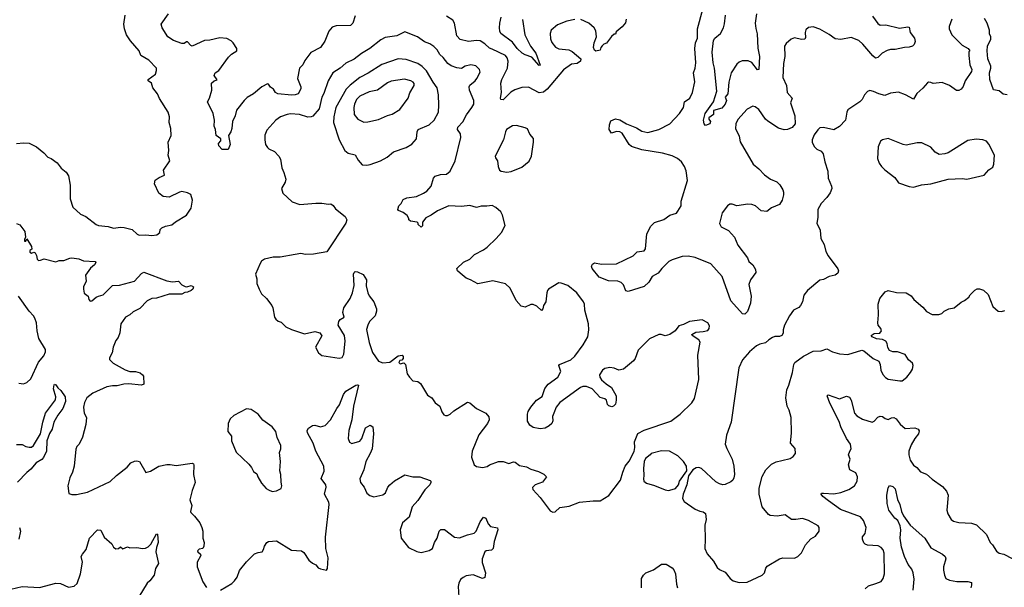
# Model space of a CAD drawing. Extents: x 1839239 to 1929705, y 762242 to 910352.
# Tile 114 of 256: x 1894413 to 1902929, y 781199 to 786104. Entities that reach past the tile are written whole.
import ezdxf

# ---------------------------------------------------------------- set-up
doc = ezdxf.new("R2010")
doc.units = 0

msp = doc.modelspace()

# ---------------------------------------------------------------- linework, layer by layer
at = {"layer": '0CON10XD'}
for points in [[(1901788.8, 786135), (1901835, 786071.4), (1901855, 786058.5), (1901905, 786060.8), (1902022.1, 786032.1), (1902095, 786043.8), (1902105, 786040), (1902116, 785995), (1902152, 785945), (1902158.8, 785915), (1902150.7, 785889.3), (1902135, 785876.7), (1902105, 785866.2), (1902065, 785864.3), (1901985, 785845.5), (1901945, 785846.4), (1901915, 785839.5), (1901874.2, 785815), (1901835, 785778.6), (1901815, 785772.5), (1901791.4, 785791.4), (1901705, 785893.3), (1901670, 785925), (1901605, 785950.4), (1901515, 785932.9), (1901465, 785940), (1901415, 785977.5), (1901335, 786022), (1901275, 786044), (1901235, 786036), (1901212.7, 786017.3), (1901206.2, 785995), (1901210.7, 785949.3), (1901203.6, 785936.4), (1901175, 785932), (1901115, 785947.5), (1901085, 785936.2), (1901041.1, 785898.9), (1901027.5, 785875), (1901032, 785785), (1901020, 785725), (1901013.8, 785605), (1901046.7, 785535), (1901051.2, 785475), (1901093.3, 785425), (1901080, 785385), (1901117.7, 785275), (1901121.1, 785205), (1901095, 785174), (1901055, 785155.5), (1901025, 785152.5), (1900975, 785165.6), (1900885, 785228), (1900864.2, 785245), (1900805, 785328.8), (1900775, 785352.5), (1900755, 785357.5), (1900705, 785330), (1900625, 785242), (1900606.7, 785205), (1900603.1, 785165), (1900637.3, 785097.3), (1900645, 785047.5), (1900756.2, 784855), (1900805.5, 784815.5), (1900855, 784764), (1900906.8, 784726.8), (1900962.3, 784702.3), (1900988.3, 784678.3), (1901013.8, 784635), (1901018, 784615), (1901018.8, 784591.2), (1901008.6, 784545), (1900985, 784508.6), (1900915, 784478.2), (1900875, 784447.8), (1900825, 784452.9), (1900776, 784495), (1900745, 784506.9), (1900711.2, 784511.2), (1900615, 784496.2), (1900575, 784510), (1900555, 784510), (1900533.8, 784495), (1900490, 784435), (1900466, 784344), (1900480, 784315), (1900545, 784283.8), (1900594.4, 784224.4), (1900624.2, 784155), (1900707.3, 784047.3), (1900720, 784015), (1900753.8, 783985), (1900778, 783945), (1900779.5, 783920.5), (1900735, 783857.5), (1900718.8, 783815), (1900740, 783715), (1900733.6, 783653.6), (1900706.8, 783583.2), (1900685, 783560), (1900665, 783563.3), (1900565, 783676), (1900490, 783885), (1900390, 783995), (1900255, 784050), (1900195, 784059.4), (1900143, 784057), (1900055, 784030), (1900026.2, 784015), (1899966.7, 783955), (1899936.7, 783915), (1899884.3, 783885.7), (1899854.1, 783835.9), (1899815, 783800), (1899675, 783756.7), (1899655, 783762.5), (1899634.2, 783814.2), (1899614.2, 783834.2), (1899585, 783844), (1899505, 783846.7), (1899425, 783880), (1899363.3, 783955), (1899357.5, 783975), (1899367, 783993), (1899385, 784003.3), (1899445, 783992.9), (1899575, 783993.8), (1899718.8, 784065), (1899755, 784098.6), (1899814.1, 784105.9), (1899826.1, 784123.9), (1899837.5, 784255), (1899871.2, 784318.8), (1899905, 784350.6), (1899985, 784376.5), (1900035, 784415.8), (1900095, 784432.9), (1900105, 784449.2), (1900133.1, 784495), (1900133.9, 784536.1), (1900189.4, 784715), (1900178.8, 784798.8), (1900163.8, 784835), (1900136.2, 784875), (1900103.3, 784905), (1900055, 784928.6), (1899971.7, 784951.7), (1899795, 784980), (1899705, 785009.2), (1899685.6, 785025.6), (1899625, 785123.3), (1899605, 785136.2), (1899575, 785137.5), (1899532.5, 785122.5), (1899510, 785155), (1899513.3, 785195), (1899525, 785230), (1899566.4, 785246.4), (1899605, 785238.8), (1899662.5, 785205), (1899748.9, 785168.9), (1899795, 785140), (1899845, 785129.5), (1899941.2, 785155), (1900035.8, 785205), (1900121.1, 785295), (1900155.6, 785345), (1900164, 785395), (1900208, 785425), (1900232.2, 785475), (1900253, 785567), (1900242.2, 785645), (1900255.4, 785685), (1900261.3, 785731.3), (1900253.1, 785855), (1900257.3, 785905), (1900275.5, 785945), (1900275.7, 786024.3), (1900322.5, 786195)], [(1894384, 785034), (1894445, 785041.4), (1894495, 785038), (1894556.6, 785006.6), (1894622.5, 784955), (1894655, 784917.5), (1894686, 784906), (1894737, 784867), (1894771.3, 784821.3), (1894815, 784786.2), (1894835.5, 784755.5), (1894849.4, 784675), (1894850, 784555), (1894871.2, 784485), (1894937.5, 784425), (1894985, 784403.8), (1895073.3, 784335), (1895095, 784326.2), (1895177.7, 784317.7), (1895225, 784304.2), (1895285, 784310.8), (1895315, 784307.5), (1895385, 784290), (1895429.7, 784249.7), (1895445, 784242.9), (1895504.2, 784245.8), (1895555, 784240), (1895597.5, 784245), (1895626.1, 784263.9), (1895628.3, 784291.7), (1895642.5, 784305), (1895675, 784320), (1895729.1, 784330.9), (1895761.7, 784358.3), (1895855, 784413.8), (1895895.8, 784475), (1895908, 784545), (1895892.3, 784592.3), (1895865, 784608), (1895815, 784618.8), (1895795, 784614), (1895705, 784570.8), (1895655, 784576.2), (1895616.2, 784605), (1895577.5, 784685), (1895583.6, 784716.4), (1895619.3, 784740.7), (1895665, 784760), (1895657.5, 784805), (1895711.2, 784885), (1895696, 784935), (1895703.3, 784975), (1895696.7, 785045), (1895723.3, 785105), (1895719.2, 785165), (1895706.2, 785215), (1895708, 785265), (1895696, 785305), (1895622.6, 785422.6), (1895604.5, 785464.5), (1895563.3, 785515), (1895553.8, 785555), (1895523.3, 785575), (1895525, 785586.2), (1895586, 785635), (1895596.2, 785665), (1895596.2, 785685), (1895530, 785755), (1895460, 785795), (1895446.1, 785836.1), (1895370.6, 785920.6), (1895336, 785975), (1895319.2, 786025), (1895314.2, 786065), (1895324.3, 786144.3)], [(1897313, 786137), (1897294.4, 786075), (1897275, 786055.6), (1897149.5, 786050.5), (1897115, 786040), (1897086.2, 786005), (1897051, 785919), (1897015, 785863.5), (1896930.2, 785819.8), (1896878.3, 785751.7), (1896862, 785715), (1896832.5, 785685), (1896816.7, 785595), (1896844.2, 785525), (1896844.1, 785505.9), (1896820, 785465), (1896795.6, 785454.4), (1896765, 785451.4), (1896645, 785463.8), (1896626.7, 785475), (1896606.7, 785505), (1896582.3, 785522.3), (1896565, 785547.5), (1896555, 785550), (1896506.7, 785525), (1896435.4, 785464.6), (1896378.9, 785431.1), (1896353, 785407), (1896287.2, 785322.8), (1896275.3, 785274.7), (1896254.4, 785225), (1896247.5, 785165), (1896237.5, 785135), (1896218.6, 785105), (1896233.9, 785026.1), (1896215, 784982.5), (1896165, 784983.3), (1896136, 785015), (1896132.9, 785035), (1896151.2, 785058.8), (1896153.5, 785075), (1896113.3, 785103.3), (1896106, 785155), (1896096, 785185), (1896098.1, 785235), (1896086.9, 785295), (1896037.5, 785395), (1896053.9, 785426.1), (1896073.8, 785495), (1896071.2, 785555), (1896095, 785577.5), (1896120, 785585), (1896093.6, 785623.6), (1896102.5, 785645), (1896133.9, 785666.1), (1896218.8, 785781.2), (1896245, 785806.7), (1896290, 785835), (1896290, 785855), (1896260, 785905), (1896242.7, 785922.7), (1896203, 785943), (1896145, 785946.7), (1896056.4, 785926.4), (1896010, 785925), (1895905, 785876.2), (1895892.3, 785882.3), (1895865, 785912.5), (1895855, 785912.5), (1895835, 785898.8), (1895815, 785898), (1895743.3, 785925), (1895695, 785956), (1895644, 786035), (1895636.2, 786065), (1895700, 786155)], [(1899215, 786106), (1899145, 786092.9), (1899065, 786059.2), (1899010, 786015), (1899000.8, 785985), (1899005, 785940), (1899016.8, 785906.8), (1899048.5, 785868.5), (1899075, 785853.5), (1899163, 785843), (1899190.9, 785830.9), (1899265.9, 785765.9), (1899262.5, 785745), (1899235, 785726.7), (1899185, 785721.2), (1899115, 785672.5), (1898974.6, 785505.4), (1898942.7, 785477.3), (1898905, 785473.3), (1898815, 785521.2), (1898755, 785518.8), (1898695, 785497.1), (1898662.1, 785477.9), (1898595, 785411.4), (1898575, 785414), (1898571.4, 785425), (1898579.1, 785475), (1898574.6, 785555), (1898582, 785588), (1898632.9, 785685), (1898638.9, 785745), (1898629.4, 785775), (1898615, 785795.6), (1898499.2, 785850.8), (1898475, 785859.4), (1898435.9, 785895.9), (1898395, 785920.5), (1898363.6, 785923.6), (1898294.2, 785915.8), (1898222.8, 785932.8), (1898194.7, 785965), (1898173.1, 786075), (1898159.3, 786099.3), (1898105.6, 786135.6)], [(1898760.7, 786105), (1898783, 785973), (1898832.1, 785875), (1898876.4, 785815), (1898915, 785712.5), (1898905, 785710), (1898841.8, 785781.8), (1898785, 785799.6), (1898758.5, 785815), (1898716.5, 785855), (1898675, 785910.6), (1898573.8, 785985), (1898565.5, 786005), (1898563.9, 786035), (1898565.5, 786075), (1898576.9, 786125)], [(1899659.5, 786109.5), (1899653.9, 786076.1), (1899625, 786042.5), (1899571.7, 785998.3), (1899565, 785980), (1899555, 785980), (1899530.7, 785959.3), (1899489.3, 785900.7), (1899465, 785892.5), (1899450.7, 785879.3), (1899440, 785865), (1899435, 785840), (1899395, 785832.5), (1899385, 785840), (1899376.7, 785865), (1899382.5, 785905), (1899401.4, 785955), (1899395, 786007.5), (1899381.9, 786035), (1899335, 786075.7), (1899266.8, 786106.8)], [(1902475, 786110), (1902451.2, 786045), (1902452, 786025), (1902475, 785973.8), (1902565, 785883.8), (1902617.5, 785855), (1902630, 785835), (1902623.6, 785826.4), (1902622, 785795), (1902631.8, 785715), (1902647.5, 785675), (1902644.2, 785655.8), (1902590, 785575), (1902574.2, 785525.8), (1902555, 785503.8), (1902535, 785492.5), (1902515, 785492.5), (1902455, 785536.7), (1902393, 785563), (1902315, 785553.3), (1902295, 785562.5), (1902275, 785563.3), (1902265, 785560), (1902225.9, 785514.1), (1902172.1, 785467.9), (1902145, 785416.7), (1902075, 785454.2), (1902015, 785477.5), (1901945, 785469.2), (1901895, 785448.6), (1901845, 785462.5), (1901797.5, 785485), (1901765, 785491.2), (1901745, 785483.3), (1901721.2, 785455), (1901698.8, 785415), (1901680, 785395), (1901576.2, 785325), (1901566, 785305), (1901556.2, 785235), (1901505, 785180), (1901455, 785154), (1901365, 785174.2), (1901335, 785168.8), (1901315, 785153.3), (1901285, 785110), (1901266.7, 785065), (1901266.7, 785045), (1901285, 785007.5), (1901306.4, 784986.4), (1901345, 784967.5), (1901363.9, 784943.9), (1901377.5, 784875), (1901403.8, 784795), (1901406.7, 784735), (1901435.9, 784665.9), (1901437.5, 784645), (1901422.1, 784607.9), (1901393.1, 784566.9), (1901345, 784516.7), (1901317.5, 784465), (1901317.5, 784395), (1901308, 784345), (1901337.5, 784285), (1901343, 784213), (1901371.7, 784161.7), (1901385, 784100), (1901404.5, 784064.5), (1901490.5, 783950.5), (1901493.8, 783935), (1901488.8, 783915), (1901467, 783897), (1901415, 783885.8), (1901365, 783860), (1901335, 783854), (1901226, 783765), (1901196.1, 783723.9), (1901183.8, 783665), (1901165.6, 783634.4), (1901151.7, 783618.3), (1901107.3, 783592.7), (1901070, 783545), (1901027.5, 783465), (1901016.7, 783425), (1901016.7, 783395), (1901003.9, 783376.1), (1900985, 783366.2), (1900945, 783365.7), (1900925, 783359.2), (1900891.7, 783338.3), (1900865, 783311.2), (1900815, 783300), (1900786.7, 783285), (1900725, 783233.8), (1900664.2, 783165.8), (1900632.5, 783095), (1900565.9, 782625.9), (1900525.8, 782515), (1900515.8, 782435), (1900528.1, 782398.1), (1900574, 782305), (1900590.8, 782245), (1900596, 782175), (1900591.2, 782145), (1900580, 782125), (1900565, 782111.2), (1900515, 782088.1), (1900495, 782085.7), (1900465, 782092.9), (1900435, 782110.8), (1900310, 782225), (1900286.4, 782233.6), (1900265, 782231.2), (1900236.1, 782213.9), (1900196.4, 782163.6), (1900183.3, 782085), (1900151.2, 782005), (1900146.4, 781966.4), (1900160.5, 781940.5), (1900255, 781873.3), (1900295, 781856.7), (1900325, 781852.5), (1900346.1, 781836.1), (1900350, 781785), (1900337.5, 781735), (1900342.5, 781615), (1900338.8, 781535), (1900357.7, 781487.7), (1900414.3, 781424.3), (1900445, 781371.2), (1900465, 781353.8), (1900515, 781328.8), (1900558, 781275), (1900585, 781255.8), (1900635, 781240)], [(1900786.7, 786155), (1900774.5, 786075), (1900779.1, 786029.1), (1900792.8, 785982.8), (1900797.8, 785857.8), (1900813, 785787), (1900806.7, 785673.3), (1900795, 785670), (1900745, 785735.6), (1900715, 785747.8), (1900660.8, 785749.2), (1900635, 785737.8), (1900615, 785720), (1900565.3, 785645), (1900547.4, 785565), (1900538.5, 785465), (1900514.3, 785435), (1900526.4, 785405), (1900515, 785373.1), (1900485, 785339.5), (1900415, 785318.8), (1900415, 785283.8), (1900374.3, 785255), (1900372.9, 785245), (1900388.9, 785225), (1900382, 785205), (1900345, 785190), (1900333.8, 785205), (1900326.7, 785235), (1900342.1, 785295), (1900414.4, 785395), (1900442.8, 785487.2), (1900421.8, 785685), (1900410.5, 785730.5), (1900403.6, 785825), (1900412.5, 785925), (1900425.5, 785945), (1900475.7, 785984.3), (1900501.8, 786035), (1900510.1, 786069.9), (1900518.2, 786145)], [(1902954.1, 785454.1), (1902920.5, 785460.5), (1902885, 785490), (1902835, 785497.5), (1902803.8, 785586.2), (1902800, 785645), (1902813.3, 785685), (1902813, 785703), (1902787.5, 785765), (1902780, 785835), (1902783.6, 785876.4), (1902812.5, 785935), (1902812.5, 785955), (1902801.7, 785981.7), (1902801.2, 786015), (1902781.2, 786075), (1902756.7, 786115)], [(1899025, 781847.5), (1899045, 781852.5), (1899085, 781887.5), (1899165, 781898.8), (1899254.5, 781935.5), (1899372.4, 781947.6), (1899435, 781947.1), (1899507.6, 781992.4), (1899610, 782125), (1899628.8, 782195), (1899650, 782245), (1899685, 782290), (1899726.4, 782373.6), (1899733, 782407), (1899731.2, 782455), (1899760.7, 782529.3), (1899815, 782556.7), (1900044.2, 782635.8), (1900125, 782696.2), (1900225.4, 782794.6), (1900249.8, 782830.2), (1900287.3, 782995), (1900277.5, 783205), (1900297.3, 783317.3), (1900287.6, 783337.6), (1900230, 783375), (1900226.7, 783385), (1900262.5, 783405), (1900325, 783409.1), (1900365, 783419.2), (1900376, 783435), (1900378.3, 783458.3), (1900365, 783483.3), (1900315, 783510), (1900205, 783496.2), (1900155, 783470), (1900115, 783457.5), (1900082.5, 783415), (1900035, 783383.3), (1899995, 783372.5), (1899960, 783385), (1899940, 783385), (1899860, 783345), (1899762.7, 783247.3), (1899736.2, 783175), (1899723.3, 783155), (1899635, 783083.3), (1899595, 783076.2), (1899555, 783092), (1899517.3, 783097.3), (1899475, 783089.4), (1899455, 783076), (1899428.8, 783035), (1899431.2, 783015), (1899445, 782993.3), (1899485, 782956.7), (1899532.5, 782925), (1899572.5, 782855), (1899573.3, 782815), (1899567, 782783), (1899550, 782765), (1899535, 782760), (1899508.3, 782768.3), (1899498.3, 782778.3), (1899487.5, 782815), (1899475, 782827.5), (1899435, 782840), (1899365, 782914), (1899315.6, 782935.6), (1899284.3, 782935.7), (1899263.4, 782926.6), (1899084.5, 782795.5), (1899054.2, 782755), (1899032, 782705), (1899022, 782675), (1899023.6, 782636.4), (1899016.7, 782615), (1898992.5, 782595), (1898957.5, 782575), (1898915, 782567.5), (1898855, 782578.9), (1898825, 782599.2), (1898805.7, 782635), (1898805.8, 782695), (1898812.1, 782717.9), (1898834.5, 782755.5), (1898883.3, 782815), (1898931.7, 782848.3), (1898954.1, 782915.9), (1898982.5, 782955), (1899066, 783015), (1899092, 783065), (1899076.7, 783115), (1899082.5, 783125), (1899180, 783165), (1899215, 783196.2), (1899285.8, 783295), (1899325.7, 783365), (1899336.4, 783423.6), (1899332.9, 783475), (1899302, 783595), (1899297.5, 783645), (1899288.8, 783665), (1899231.4, 783745), (1899155, 783808.1), (1899095, 783828.8), (1899075, 783830), (1898987.5, 783775), (1898977.5, 783765), (1898971.2, 783745), (1898963.3, 783666.7), (1898943.3, 783635), (1898937.5, 783605), (1898925, 783590), (1898885, 783627.5), (1898855, 783643.3), (1898835, 783642.5), (1898785, 783620), (1898749.5, 783629.5), (1898706.8, 783676.8), (1898655.4, 783785.4), (1898615, 783822), (1898505, 783847.1), (1898375, 783822.9), (1898313.3, 783855), (1898275, 783872), (1898222.5, 783912.5), (1898200.8, 783935), (1898194.5, 783955.5), (1898250.2, 784009.8), (1898305, 784035.8), (1898346.2, 784075), (1898425, 784114.3), (1898455, 784138), (1898535, 784213.8), (1898578.8, 784265), (1898611.2, 784325), (1898590, 784415), (1898575, 784443.3), (1898532.3, 784482.3), (1898499.5, 784499.5), (1898452.3, 784492.3), (1898405, 784493.8), (1898365, 784481.2), (1898305, 784498.8), (1898235, 784491.2), (1898124.1, 784495.9), (1898026, 784454), (1897972.5, 784415), (1897925, 784393.3), (1897897.5, 784355), (1897897, 784323), (1897885, 784310), (1897860, 784335), (1897860, 784345), (1897850, 784355), (1897793, 784363), (1897780, 784375), (1897780, 784385), (1897763, 784413), (1897728.3, 784438.3), (1897690, 784455), (1897682.5, 784465), (1897692.5, 784495), (1897713.6, 784516.4), (1897730.7, 784549.3), (1897760, 784565), (1897845, 784577.5), (1897906.1, 784603.9), (1897935, 784622.5), (1897972.5, 784665), (1897993.3, 784735), (1898007, 784753), (1898053.9, 784766.1), (1898105, 784768.8), (1898135, 784796.2), (1898179.5, 784885), (1898229.6, 785085), (1898225, 785116.7), (1898200, 785155), (1898202, 785175), (1898247.1, 785222.9), (1898276.5, 785283.5), (1898324.3, 785345), (1898340, 785375), (1898341.2, 785405), (1898302.5, 785495), (1898300, 785525), (1898305, 785537.5), (1898352.5, 785575), (1898366.7, 785595), (1898395, 785650), (1898388.8, 785675), (1898357.5, 785705), (1898315, 785713.8), (1898265, 785703.3), (1898235, 785683.8), (1898195, 785687.1), (1898145, 785704.4), (1898116.9, 785725), (1898075, 785778.6), (1898045.7, 785805), (1898022.7, 785842.7), (1897995, 785872.5), (1897961.2, 785895), (1897915, 785914.3), (1897853.3, 785955), (1897745, 785998.8), (1897675, 785964.4), (1897575, 785951.4), (1897535, 785930), (1897442.5, 785855), (1897368.6, 785811.4), (1897306.5, 785763.5), (1897232.6, 785727.4), (1897185, 785685.7), (1897121.4, 785645), (1897080.6, 785575), (1897042.7, 785467.3), (1897025.6, 785435), (1897003.1, 785335), (1896948.1, 785271.9), (1896935, 785264.4), (1896905, 785261.8), (1896834, 785284), (1896755, 785289.6), (1896725, 785285.9), (1896668.8, 785265), (1896628.6, 785235), (1896551.1, 785148.9), (1896534.4, 785105.6), (1896532.9, 785065), (1896539.2, 785025), (1896555, 784998.8), (1896567.3, 784987.3), (1896616.4, 784966.4), (1896655, 784923.8), (1896668.3, 784898.3), (1896680, 784825), (1896698.1, 784785), (1896714.2, 784725), (1896709.1, 784700.9), (1896676.7, 784645), (1896688.8, 784605), (1896770.3, 784530.3), (1896835, 784506), (1896975, 784517.8), (1897025, 784518.6), (1897085, 784510), (1897105, 784513.3), (1897125, 784500), (1897145, 784470.8), (1897227.5, 784405), (1897242.5, 784375), (1897232.5, 784345), (1897070.7, 784099.3), (1896955, 784078), (1896885, 784076.2), (1896845, 784084), (1896795, 784074), (1896665, 784053.5), (1896605, 784052.5), (1896530, 784035), (1896505, 784016.7), (1896491.7, 783998.3), (1896453.3, 783905), (1896462.5, 783865), (1896463.3, 783825), (1896483.8, 783775), (1896504.2, 783734.2), (1896547.5, 783695), (1896592.5, 783635), (1896602.5, 783615), (1896617.5, 783535), (1896627, 783517), (1896649.3, 783499.3), (1896675, 783490), (1896715, 783450), (1896765, 783426.2), (1896875, 783390), (1896965, 783410), (1897008.3, 783398.3), (1897027, 783373), (1896972.5, 783275), (1896997.5, 783225), (1897025, 783202), (1897175, 783180), (1897202.5, 783185), (1897217.3, 783212.7), (1897227.1, 783325), (1897221.2, 783375), (1897166.7, 783465), (1897172.7, 783497.3), (1897185, 783513.3), (1897218, 783535), (1897208.8, 783575), (1897216.7, 783615), (1897270, 783695), (1897290, 783745), (1897306.4, 783806.4), (1897300, 783905), (1897305, 783920), (1897315, 783927.5), (1897335, 783926.7), (1897383, 783903), (1897412.5, 783855), (1897408.8, 783805), (1897423.3, 783745), (1897435, 783717.5), (1897475.8, 783665.8), (1897500, 783605), (1897500, 783585), (1897486.7, 783545), (1897438, 783495), (1897422.5, 783465), (1897413.2, 783426.8), (1897434.5, 783315), (1897465, 783228.8), (1897515, 783153.8), (1897555, 783139.2), (1897614, 783146), (1897685, 783200), (1897720, 783205), (1897730, 783195), (1897730, 783175), (1897718.3, 783161.7), (1897701.7, 783158.3), (1897691.7, 783141.7), (1897705, 783130), (1897735, 783140), (1897750, 783125), (1897763.3, 783045), (1897783.6, 783013.6), (1897813, 782983), (1897855, 782977.5), (1897879.3, 782959.3), (1897940.7, 782860.7), (1897976.4, 782836.4), (1898005, 782792.5), (1898047.5, 782765), (1898063.3, 782715), (1898080.7, 782690.7), (1898095, 782682.5), (1898113.6, 782683.6), (1898135, 782694), (1898166.7, 782725), (1898285, 782800), (1898305, 782793.3), (1898363.3, 782745), (1898445, 782703.8), (1898471.7, 782671.7), (1898473.8, 782645), (1898458.8, 782615), (1898384.3, 782515.7), (1898325.8, 782374.2), (1898321.4, 782325), (1898345, 782257.5), (1898365, 782242.5), (1898415, 782233.3), (1898455, 782243.3), (1898475, 782256.7), (1898555, 782286.2), (1898595, 782286.2), (1898645, 782270), (1898685, 782284.2), (1898699.7, 782279.7), (1898735, 782251.4), (1898795, 782240), (1898835, 782219.2), (1898900.7, 782200.7), (1898947, 782177), (1898970, 782155), (1898935, 782107.5), (1898870, 782085), (1898848.3, 782061.7), (1898852.5, 782045), (1898915.7, 781975.7), (1899000.7, 781860.7), (1899025, 781847.5)], [(1897415, 784846.2), (1897445, 784852), (1897532.5, 784885), (1897590, 784915), (1897645, 784961.4), (1897755, 785000.5), (1897805, 785027.5), (1897845.6, 785074.4), (1897850, 785135), (1897860, 785155), (1897953.3, 785196.7), (1897998.6, 785235), (1898034.5, 785305.5), (1898038.9, 785365), (1898036.5, 785455), (1898023.5, 785515), (1897987.9, 785565), (1897932.7, 785662.7), (1897895, 785700.9), (1897855, 785726.9), (1897755, 785761.8), (1897685, 785765.4), (1897543.6, 785716.4), (1897426.4, 785643.6), (1897355, 785604.4), (1897270.6, 785539.4), (1897237.1, 785505), (1897148.4, 785345), (1897129.6, 785265), (1897127.4, 785217.4), (1897177.1, 785065), (1897225, 784974.3), (1897255, 784950.6), (1897315, 784936.2), (1897341.2, 784891.2), (1897375, 784850), (1897415, 784846.2)], [(1897389.3, 785219.3), (1897425, 785221.1), (1897515, 785243.3), (1897593.6, 785276.4), (1897635, 785286.9), (1897701.7, 785328.3), (1897772.9, 785425), (1897787.6, 785472.4), (1897824, 785535), (1897824.1, 785554.1), (1897816.2, 785565), (1897795, 785577.5), (1897740.9, 785590.9), (1897625, 785573.3), (1897595, 785558.6), (1897506.2, 785495), (1897435, 785481.5), (1897353.6, 785445), (1897326.2, 785415), (1897309.6, 785375), (1897302.5, 785345), (1897304.4, 785285), (1897336.7, 785245), (1897389.3, 785219.3)], [(1898625, 784786.2), (1898665, 784793.8), (1898755, 784830.8), (1898819.3, 784880.7), (1898840, 784925), (1898858, 785045), (1898857.7, 785077.7), (1898826.4, 785116.4), (1898805, 785160), (1898785, 785171.2), (1898709.5, 785189.5), (1898675, 785186.2), (1898623.8, 785155), (1898614, 785135), (1898598.6, 785065), (1898526.7, 784925), (1898529.3, 784909.3), (1898546.2, 784885), (1898550, 784835), (1898564.1, 784804.1), (1898576.1, 784796.1), (1898625, 784786.2)], [(1902145, 784657.5), (1902165, 784662.5), (1902213.6, 784676.4), (1902293, 784687), (1902445, 784726.7), (1902565, 784731.2), (1902606.1, 784726.1), (1902755, 784762), (1902794.3, 784805.7), (1902828.7, 784831.3), (1902840, 784855), (1902845.8, 784935), (1902795, 785030), (1902774.1, 785054.1), (1902745, 785066.7), (1902685, 785071.2), (1902615, 785060), (1902445, 784953.3), (1902416.1, 784943.9), (1902365, 784940), (1902330.5, 784960.5), (1902294.1, 785004.1), (1902215, 785040), (1902175, 785040), (1902081.2, 785021.2), (1902055, 785026), (1901925, 785078), (1901875, 785066.7), (1901857.5, 785055), (1901837.5, 785005), (1901833.8, 784905), (1901846.2, 784865), (1901865.7, 784835.7), (1901895.7, 784805.7), (1901981.7, 784741.7), (1902015, 784693.8), (1902106.7, 784663.3), (1902145, 784657.5)], [(1894385, 784343.3), (1894415, 784332.5), (1894456.7, 784275), (1894462.5, 784225), (1894453.3, 784205), (1894455, 784190), (1894465, 784190), (1894475, 784210), (1894515.5, 784145.5), (1894517.7, 784122.3), (1894500.8, 784109.2), (1894501.4, 784095), (1894515, 784087.5), (1894535, 784094), (1894545, 784088.8), (1894557.6, 784067.6), (1894564.7, 784034.7), (1894575, 784024.5), (1894592.5, 784025), (1894625, 784038.8), (1894725, 784012), (1894755, 784022), (1894795, 784022.9), (1894845, 784044.2), (1894864.2, 784045.8), (1894925, 784036.5), (1894965, 784020.8), (1895065.3, 784015.3), (1895070.8, 784005), (1895060.8, 783985), (1895023.8, 783956.2), (1894982.1, 783897.9), (1894988.6, 783845), (1894965.6, 783795), (1894963.8, 783775), (1894970.9, 783740.9), (1895004, 783715), (1895011.4, 783685), (1895022.9, 783672.9), (1895036, 783674), (1895075, 783707.5), (1895095, 783715.8), (1895135, 783728), (1895215, 783806.7), (1895275, 783810), (1895405, 783846), (1895465, 783911.2), (1895485, 783921.2), (1895685, 783847.5), (1895735, 783840), (1895785, 783843.8), (1895815, 783813.8), (1895845, 783798.8), (1895857, 783797), (1895895, 783808.6), (1895915.8, 783795), (1895910, 783775), (1895895, 783763.8), (1895865, 783750), (1895842.3, 783747.7), (1895815, 783732.5), (1895705, 783732.2), (1895595, 783698), (1895555, 783694), (1895515.6, 783674.4), (1895452.4, 783607.6), (1895395, 783580), (1895365.4, 783554.6), (1895328, 783535), (1895288.1, 783475), (1895277.5, 783397.5), (1895263.1, 783356.9), (1895245, 783332.5), (1895220, 783275), (1895211.2, 783225), (1895188.3, 783181.7), (1895188.3, 783168.3), (1895220, 783135), (1895325, 783079.2), (1895365, 783064.2), (1895415, 783064.3), (1895455, 783051.2), (1895475.7, 783035.7), (1895482.3, 783022.3), (1895487.5, 782955), (1895465, 782946.7), (1895355, 782957.5), (1895314.4, 782955.6), (1895255, 782940.8), (1895215, 782941.4), (1895165, 782930.5), (1895044.6, 782875.4), (1894993.1, 782835), (1894972.2, 782795), (1894965.6, 782755), (1894970.8, 782705), (1894989.2, 782665), (1894985.6, 782605), (1894955, 782496.7), (1894926.2, 782435), (1894906.7, 782415), (1894897.7, 782392.3), (1894883.3, 782245), (1894870, 782195), (1894846.7, 782145), (1894830, 782075), (1894838.3, 782008.3), (1894865, 782000), (1894905, 782000), (1894997.7, 782022.3), (1895195, 782112), (1895249.2, 782165), (1895342.4, 782237.6), (1895375, 782273.8), (1895405, 782290), (1895425, 782292), (1895448.8, 782285), (1895505, 782192.5), (1895545, 782202), (1895617.5, 782245), (1895685, 782260), (1895715, 782261.4), (1895765, 782252.9), (1895905, 782271.2), (1895915, 782266.7), (1895918.8, 782255), (1895917.1, 782175), (1895930.8, 782105), (1895904.2, 782035), (1895883.3, 781955), (1895900.6, 781905), (1895888.8, 781855), (1895892, 781845), (1895925, 781814), (1895970, 781755), (1895988, 781715), (1895996.2, 781685), (1895996, 781625), (1896008.8, 781585), (1896006.2, 781555), (1895996.7, 781535), (1895965, 781527.8), (1895951.8, 781515), (1895954.1, 781504.1), (1895976, 781485), (1895979.2, 781475), (1895946.7, 781415), (1895947.5, 781375), (1895995.7, 781245), (1896028.3, 781198.3)], [(1894405, 782964.3), (1894445, 782957.5), (1894475, 782970), (1894508.4, 783001.6), (1894576.6, 783143.4), (1894621.3, 783198.7), (1894637.1, 783235), (1894637.1, 783255), (1894578.9, 783348.9), (1894564, 783415), (1894559.2, 783485), (1894544.7, 783525), (1894533.2, 783545), (1894493.4, 783585), (1894402.5, 783715)], [(1900635, 781240), (1900705, 781244.2), (1900835, 781303.8), (1900855, 781323.3), (1900865.6, 781364.4), (1900877.3, 781382.7), (1900985, 781444), (1901015, 781454), (1901115, 781452), (1901143.3, 781465), (1901174.1, 781495.9), (1901210, 781565), (1901255, 781616.7), (1901295, 781640), (1901326.7, 781685), (1901328.8, 781715), (1901319.5, 781729.5), (1901235, 781776.2), (1901185, 781793.3), (1901125, 781784), (1901090, 781785), (1901035, 781823.8), (1900965.5, 781814.5), (1900905, 781819.3), (1900889.2, 781829.2), (1900836.2, 781895), (1900808.5, 782005), (1900810, 782055), (1900833.9, 782156.1), (1900866.2, 782213.8), (1900915, 782263.1), (1900955, 782284.4), (1901004.5, 782295.5), (1901076.8, 782313.2), (1901101.7, 782328.3), (1901122.5, 782355), (1901119.5, 782399.5), (1901081.2, 782445), (1901090, 782535), (1901085.6, 782665.6), (1901069.3, 782729.3), (1901052, 782765), (1901038.8, 782835), (1901048, 782905), (1901065.6, 782945), (1901098, 783055), (1901108.8, 783125), (1901118.3, 783141.7), (1901192.2, 783197.8), (1901275, 783240), (1901345, 783242.9), (1901395, 783260), (1901444.2, 783234.2), (1901505, 783215.7), (1901575, 783210), (1901697.7, 783247.7), (1901715, 783241.2), (1901795, 783176.7), (1901845, 783152.5), (1901855.9, 783125.9), (1901862, 783075), (1901879.4, 783039.4), (1901901.7, 783011.7), (1901925, 782998), (1902025, 782982), (1902045, 782984), (1902085, 783016.2), (1902118.8, 783055), (1902136.2, 783085), (1902141.2, 783115), (1902136.1, 783136.1), (1902100, 783165), (1902070.5, 783210.5), (1902005, 783234), (1901965, 783233.8), (1901936.4, 783246.4), (1901920.5, 783270.5), (1901917.5, 783305), (1901905.5, 783325.5), (1901875, 783340), (1901825, 783345.8), (1901785, 783363.8), (1901777.5, 783375), (1901805, 783391.2), (1901852.5, 783395), (1901865.7, 783414.3), (1901862, 783435), (1901838.8, 783465), (1901834, 783485), (1901840.8, 783555), (1901838, 783645), (1901853.3, 783695), (1901898.3, 783751.7), (1901925, 783763.3), (1901996.4, 783746.4), (1902080, 783745), (1902125, 783717.5), (1902146.7, 783685), (1902225, 783620), (1902255, 783583.3), (1902305, 783556.7), (1902363, 783557), (1902390, 783565), (1902410, 783585), (1902450, 783605), (1902496.1, 783613.9), (1902555, 783662.5), (1902585, 783677.5), (1902623, 783707), (1902633.6, 783726.4), (1902673.6, 783766.4), (1902695, 783777.5), (1902715, 783777.5), (1902748.3, 783768.3), (1902788.8, 783728.8), (1902830, 783625), (1902876.6, 783586.6), (1902905, 783581.4), (1902935, 783592.5)], [(1894385, 782434.3), (1894435, 782432), (1894465.7, 782415.7), (1894495, 782408.6), (1894515, 782411.4), (1894532.5, 782425), (1894591.8, 782525), (1894611.5, 782625), (1894635.5, 782705), (1894720.9, 782819.1), (1894724.3, 782845), (1894704.6, 782915), (1894711.2, 782948.8), (1894715, 782953.3), (1894725, 782947.5), (1894742.3, 782922.3), (1894769.3, 782899.3), (1894804.7, 782844.7), (1894807.6, 782805), (1894785, 782742.9), (1894743.7, 782686.3), (1894708.9, 782625), (1894692.7, 782565), (1894671.5, 782528.5), (1894648.5, 782465), (1894643.5, 782375), (1894618.7, 782321.3), (1894605, 782304.5), (1894555, 782274.5), (1894509.9, 782220.1), (1894475, 782192.3), (1894392.9, 782107.1)], [(1896150, 781175), (1896247, 781233), (1896272, 781255), (1896292.7, 781287.3), (1896314, 781345), (1896375, 781418.8), (1896442.7, 781487.3), (1896475, 781500), (1896510, 781505), (1896522.5, 781525), (1896530, 781555), (1896550, 781585), (1896565, 781596), (1896635, 781600), (1896765, 781520), (1896850, 781515), (1896869.3, 781499.3), (1896914, 781434), (1896945, 781407.5), (1896973.8, 781393.8), (1896995, 781367.5), (1897015, 781357.5), (1897065, 781347.5), (1897075, 781360), (1897080, 781455), (1897061.4, 781535), (1897057.3, 781632.7), (1897088.9, 781915), (1897085.6, 781935), (1897050, 782005), (1897064.2, 782065), (1897062, 782085), (1897020.5, 782140.5), (1897047.5, 782202.5), (1897043.6, 782245), (1896974.2, 782374.2), (1896950.4, 782445), (1896902.7, 782535), (1896900, 782555), (1896909.5, 782575), (1896945, 782596.9), (1896965, 782599.1), (1897015, 782584.4), (1897055, 782598.6), (1897101.4, 782645), (1897155.6, 782744.4), (1897177.5, 782775), (1897214.4, 782865), (1897235, 782894.3), (1897320, 782945), (1897335, 782950), (1897343.3, 782945), (1897299.5, 782765), (1897286.7, 782645), (1897260, 782555), (1897253.5, 782485), (1897265, 782453.3), (1897285, 782440.8), (1897355, 782462.5), (1897373.1, 782485), (1897405, 782576.2), (1897445, 782598.8), (1897465.8, 782585.8), (1897473.3, 782525), (1897460.5, 782395), (1897445.5, 782355), (1897406.7, 782285), (1897389.4, 782215), (1897355.6, 782135), (1897361.1, 782105), (1897393.3, 782063.3), (1897415, 782012), (1897441.8, 781991.8), (1897475, 781982.2), (1897555, 781997.1), (1897575.8, 782015), (1897595.6, 782064.4), (1897614.5, 782085.5), (1897655, 782118.8), (1897745, 782171.2), (1897814.1, 782154.1), (1897875, 782154), (1897961.7, 782121.7), (1897970, 782115), (1897970, 782105), (1897960, 782085), (1897917.6, 782042.4), (1897855, 781948.8), (1897808.6, 781895), (1897780.8, 781805), (1897724.2, 781755), (1897704, 781695), (1897713.6, 781623.6), (1897775, 781544.2), (1897848.3, 781508.3), (1897885, 781500.8), (1897953.9, 781516.1), (1897983.3, 781535), (1898000, 781585), (1898023.8, 781625), (1898041.2, 781685), (1898055, 781698.8), (1898087.7, 781697.7), (1898172.4, 781632.4), (1898215.7, 781625.7), (1898285, 781653.1), (1898345, 781665.4), (1898361.8, 781685), (1898395.6, 781765), (1898425, 781803.8), (1898445, 781796.2), (1898465, 781746.2), (1898483.7, 781723.7), (1898545, 781713.3), (1898547.5, 781695), (1898515.4, 781594.6), (1898509.1, 781535), (1898495, 781520.5), (1898446.3, 781513.7), (1898435, 781505.7), (1898412.2, 781445), (1898411.9, 781411.9), (1898440.8, 781325), (1898437.1, 781282.9), (1898415, 781275.8), (1898335, 781306.8), (1898275, 781298.5), (1898248.6, 781285), (1898226.9, 781265), (1898210.5, 781235), (1898204.5, 781204.5), (1898211.1, 781115)], [(1901726.7, 781185), (1901755, 781211.2), (1901819.4, 781230.6), (1901865, 781248.8), (1901880.8, 781275), (1901892.5, 781315), (1901891.1, 781495), (1901882.8, 781522.8), (1901863.6, 781543.6), (1901837.4, 781557.4), (1901745, 781562), (1901725, 781571.2), (1901714.2, 781584.2), (1901703.3, 781615), (1901703.3, 781635), (1901726.2, 781665), (1901735.8, 781715.8), (1901712.5, 781775), (1901685, 781806.7), (1901512.4, 781872.4), (1901408.6, 781945), (1901358.8, 781985), (1901343.8, 782005), (1901348.3, 782011.7), (1901365, 782013.8), (1901455, 782005.8), (1901515, 782018.6), (1901585, 782042.9), (1901632.9, 782075), (1901655.4, 782115), (1901659.6, 782155), (1901645, 782188), (1901592.2, 782215), (1901582.3, 782257.7), (1901594.7, 782305), (1901581.3, 782345), (1901594, 782376), (1901604.7, 782395), (1901597.5, 782435), (1901564.4, 782485), (1901515, 782586.2), (1901500.9, 782630.9), (1901420.5, 782790.5), (1901397.5, 782855), (1901405, 782862.5), (1901505, 782829.2), (1901565, 782852), (1901591.7, 782841.7), (1901605, 782817.5), (1901633.8, 782705), (1901655, 782680), (1901701.3, 782651.3), (1901785, 782625.8), (1901805, 782634), (1901835, 782668), (1901855, 782677.5), (1901875, 782675.8), (1901897.5, 782657.5), (1901925, 782649.1), (1901955, 782664.1), (1901975, 782665.3), (1901995, 782654.5), (1902028.3, 782608.3), (1902072, 782572), (1902155, 782576.9), (1902185, 782566.7), (1902191.7, 782551.7), (1902188, 782525), (1902154, 782485), (1902125, 782430), (1902104.3, 782375), (1902102.5, 782345), (1902115, 782297.5), (1902144.3, 782254.3), (1902173.9, 782233.9), (1902205, 782197.5), (1902255, 782176.7), (1902305, 782133.8), (1902395, 782071.2), (1902428.8, 782028.8), (1902443.8, 781995), (1902432, 781865), (1902440, 781835), (1902468.8, 781785), (1902491.1, 781771.1), (1902535, 781759.4), (1902645, 781754.3), (1902687.9, 781737.9), (1902776.7, 781655), (1902806.4, 781586.4), (1902826.1, 781566.1), (1902860.9, 781510.9), (1902885, 781494.3), (1902925.7, 781485.7), (1902996.6, 781446.6)], [(1896595, 782027.5), (1896635, 782032.5), (1896675, 782052.5), (1896680, 782075), (1896673, 782107), (1896672.5, 782175), (1896663.3, 782205), (1896668.8, 782285), (1896661.2, 782365), (1896670, 782395), (1896670, 782425), (1896640, 782495), (1896628.8, 782545), (1896595.6, 782585.6), (1896515, 782644), (1896475, 782696), (1896415, 782736.7), (1896375, 782742.5), (1896265, 782684), (1896233.8, 782655), (1896216, 782615), (1896213.8, 782545), (1896244, 782505), (1896246, 782465), (1896286.4, 782366.4), (1896395, 782262.5), (1896417.5, 782235), (1896435, 782200), (1896465, 782180), (1896473, 782153), (1896505, 782097.5), (1896545, 782052.5), (1896565, 782040), (1896595, 782027.5)], [(1900025, 782036.2), (1900055, 782043.8), (1900085.8, 782054.2), (1900111.2, 782085), (1900121.2, 782115), (1900182.5, 782205), (1900180, 782245), (1900153.8, 782285), (1900105.7, 782335.7), (1900034.1, 782374.1), (1899965, 782378.8), (1899873.9, 782356.1), (1899865, 782342.5), (1899827, 782313), (1899813, 782287), (1899807.5, 782225), (1899812.5, 782165), (1899807.5, 782135), (1899812.5, 782115), (1899835, 782100), (1899905, 782078.8), (1899995, 782041.2), (1900025, 782036.2)], [(1902141.2, 781175), (1902149.1, 781269.1), (1902140.8, 781325), (1902130.4, 781355), (1902098.5, 781395), (1902066.5, 781465), (1902040.4, 781545), (1902029.2, 781625), (1902034.4, 781695), (1902029.3, 781729.3), (1902007.1, 781775), (1901982.9, 781795), (1901931.8, 781865), (1901916.1, 781923.9), (1901914, 781995), (1901925, 782060), (1901935, 782077.5), (1901965, 782071.2), (1901985, 782050), (1902005, 781957.5), (1902025.5, 781915.5), (1902039.2, 781855), (1902056.6, 781816.6), (1902115.5, 781735.5), (1902242, 781625), (1902295, 781540), (1902393.8, 781485), (1902417.5, 781465), (1902424.1, 781444.1), (1902404.3, 781375), (1902404.2, 781345.8), (1902411.1, 781305), (1902424.2, 781275), (1902455, 781261.2), (1902519.3, 781249.3), (1902615, 781250), (1902645, 781240), (1902646.2, 781216.2), (1902639.2, 781195)], [(1894335, 781183.3), (1894435, 781206.7), (1894585, 781196.2), (1894725, 781233.3), (1894765, 781232.5), (1894835, 781200), (1894885, 781208), (1894909.1, 781230.9), (1894937.5, 781315), (1894955.9, 781415.9), (1894944.2, 781465), (1894955, 781484), (1894988.6, 781525), (1895015.6, 781625), (1895085, 781695.6), (1895115, 781692.5), (1895143.6, 781633.6), (1895210, 781575), (1895224.4, 781544.4), (1895245, 781531.9), (1895265.9, 781534.1), (1895285, 781550), (1895305, 781530), (1895345, 781547.5), (1895365, 781540), (1895425, 781542), (1895475, 781532.9), (1895502.1, 781537.9), (1895525, 781550), (1895547.9, 781572.1), (1895595, 781660.8), (1895605, 781658), (1895610, 781585), (1895595, 781543.3), (1895589.5, 781505), (1895614, 781405), (1895587.9, 781362.1), (1895574.4, 781305), (1895538, 781255), (1895514.7, 781235.3), (1895443.7, 781116.3)], [(1894410, 781715), (1894418.8, 781685), (1894405.5, 781614.5)], [(1899792.5, 781195), (1899790, 781275), (1899807, 781303), (1899830, 781325), (1899895, 781350), (1899965, 781397.5), (1900005, 781397.5), (1900056.1, 781366.1), (1900070.7, 781350.7), (1900086.2, 781315), (1900093.8, 781225), (1900103.3, 781195)]]:
    msp.add_lwpolyline(points, dxfattribs=at)

doc.saveas('drawing.dxf')
